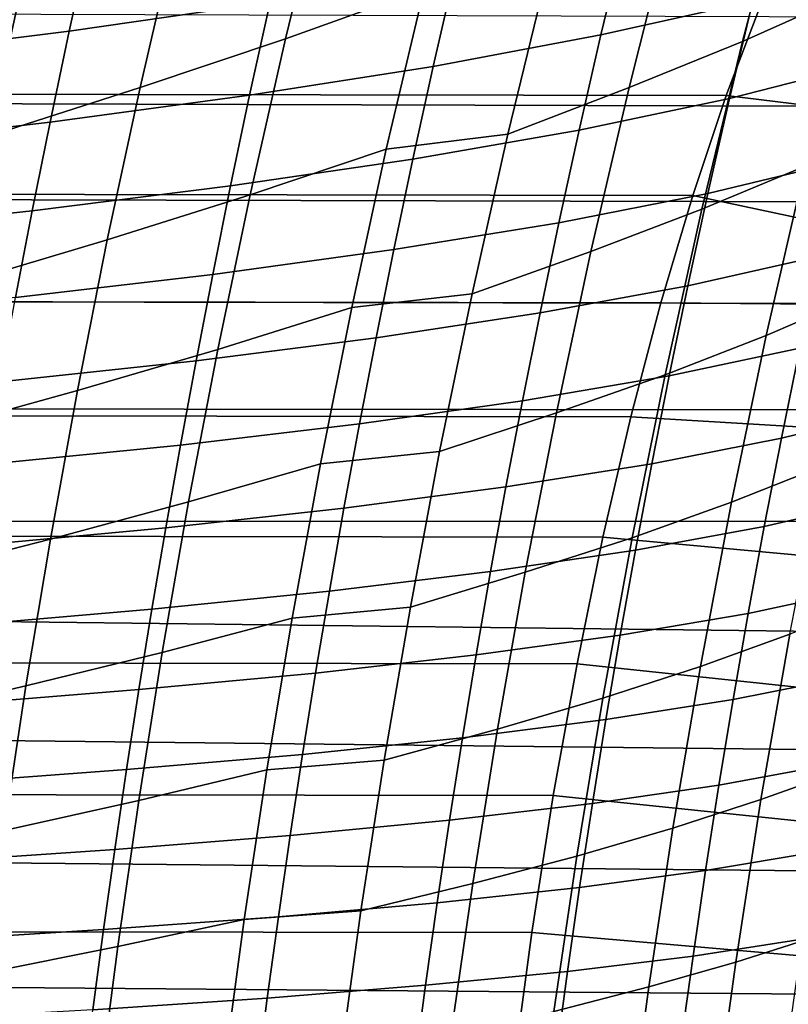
# Model space of a CAD drawing. Header units: metres. Extents: x -365 to 28, y -28 to 28.
# Tile 125 of 256: x -30.75 to -28.22, y 3.74 to 6.98. Entities that reach past the tile are written whole.
import ezdxf

# ---------------------------------------------------------------- set-up
doc = ezdxf.new("R2010")
doc.units = ezdxf.units.M
doc.layers.add('solid_24_501_103_XXX', color=7, linetype='CONTINUOUS')

msp = doc.modelspace()

# ---------------------------------------------------------------- linework, layer by layer
at = {"layer": 'solid_24_501_103_XXX'}
for points in [[(-28.370319, 6.906854, 105.270523), (-28.023611, 7.062252, 105.653206), (-27.869127, 7.632774, 105.44693), (-28.224405, 7.463965, 105.074463)], [(-29.87241, 6.916214, 103.716324), (-29.41605, 7.080054, 104.016747), (-29.280655, 7.609781, 103.837372), (-29.746349, 7.432671, 103.547195)], [(-28.742479, 6.755778, 104.902016), (-28.370319, 6.906854, 105.270523), (-28.224405, 7.463965, 105.074463), (-28.604954, 7.299797, 104.715927)], [(-30.350224, 6.755716, 103.436653), (-29.87241, 6.916214, 103.716324), (-29.746349, 7.432671, 103.547195), (-30.233339, 7.259121, 103.277557)], [(-29.849758, 7.351035, 50.791504), (-29.92234, 7.036536, 50.674454), (-30.582882, 6.941252, 51.957832), (-30.515274, 7.248289, 52.069458)], [(-28.253698, 7.370115, 46.743347), (-28.336281, 7.040283, 46.618752), (-28.835052, 6.928607, 47.945736), (-28.757761, 7.249989, 48.064632)], [(-29.140751, 6.603251, 104.551392), (-28.742479, 6.755778, 104.902016), (-28.604954, 7.299797, 104.715927), (-29.011683, 7.134025, 104.375275)], [(-30.515274, 7.248289, 52.069458), (-30.582882, 6.941252, 51.957832), (-31.294788, 6.852674, 53.223465), (-31.231895, 7.152683, 53.329918)], [(-30.847992, 6.596704, 103.179382), (-30.350224, 6.755716, 103.436653), (-30.233339, 7.259121, 103.277557), (-30.740177, 7.087141, 103.030167)], [(-28.757761, 7.249989, 48.064632), (-28.835052, 6.928607, 47.945736), (-29.386246, 6.825564, 49.262371), (-29.313976, 7.138987, 49.375809)], [(-27.889753, 7.161975, 45.284157), (-27.971281, 6.832943, 45.163536), (-28.412766, 6.719797, 46.503674), (-28.336281, 7.040283, 46.618752)], [(-29.313976, 7.138987, 49.375809), (-29.386246, 6.825564, 49.262371), (-29.989843, 6.730587, 50.566219), (-29.92234, 7.036536, 50.674454)], [(-29.41605, 7.080054, 104.016747), (-29.540602, 6.55415, 104.187263), (-29.140751, 6.603251, 104.551392), (-29.011683, 7.134025, 104.375275)], [(-28.423216, 6.730251, 138.299011), (-61.086994, 6.783194, 147.73735), (-60.969257, 7.085558, 148.147949), (-28.307659, 7.033746, 138.701996)], [(-58.380917, 7.085558, 157.174561), (-58.26318, 6.783194, 157.585159), (-26.646643, 6.690084, 148.645157), (-26.571636, 6.982339, 148.211685)], [(-31.240217, 7.030565, 102.771866), (-31.34243, 6.54533, 102.915092), (-30.847992, 6.596704, 103.179382), (-30.740177, 7.087141, 103.030167)], [(-29.988386, 6.40347, 103.876976), (-29.540602, 6.55415, 104.187263), (-29.41605, 7.080054, 104.016747), (-29.87241, 6.916214, 103.716324)], [(-28.503353, 6.356005, 105.455673), (-28.164362, 6.498183, 105.848129), (-28.023611, 7.062252, 105.653206), (-28.370319, 6.906854, 105.270523)], [(-29.92234, 7.036536, 50.674454), (-29.989843, 6.730587, 50.566219), (-30.645845, 6.642349, 51.854561), (-30.582882, 6.941252, 51.957832)], [(-28.336281, 7.040283, 46.618752), (-28.412766, 6.719797, 46.503674), (-28.906761, 6.616124, 47.835934), (-28.835052, 6.928607, 47.945736)], [(-28.307659, 7.033746, 138.701996), (-26.562082, 7.018634, 144.789551), (-26.689266, 6.517789, 144.346008), (-28.423216, 6.730251, 138.299011)], [(-30.582882, 6.941252, 51.957832), (-30.645845, 6.642349, 51.854561), (-31.353436, 6.56039, 53.124912), (-31.294788, 6.852674, 53.223465)], [(-28.835052, 6.928607, 47.945736), (-28.906761, 6.616124, 47.835934), (-29.453407, 6.520604, 49.157604), (-29.386246, 6.825564, 49.262371)], [(-30.457747, 6.255907, 103.587646), (-29.988386, 6.40347, 103.876976), (-29.87241, 6.916214, 103.716324), (-30.350224, 6.755716, 103.436653)], [(-28.867939, 6.217823, 105.077644), (-28.503353, 6.356005, 105.455673), (-28.370319, 6.906854, 105.270523), (-28.742479, 6.755778, 104.902016)], [(-29.386246, 6.825564, 49.262371), (-29.453407, 6.520604, 49.157604), (-30.052679, 6.432672, 50.466228), (-29.989843, 6.730587, 50.566219)], [(-27.971281, 6.832943, 45.163536), (-28.046726, 6.513218, 45.052158), (-28.483681, 6.408155, 46.397453), (-28.412766, 6.719797, 46.503674)], [(-28.533522, 6.401628, 137.914322), (-61.199436, 6.454934, 147.34523), (-61.086994, 6.783194, 147.73735), (-28.423216, 6.730251, 138.299011)], [(-58.26318, 6.783194, 157.585159), (-58.150742, 6.454934, 157.977295), (-26.723248, 6.376885, 149.059036), (-26.646643, 6.690084, 148.645157)], [(-30.947145, 6.109739, 103.320869), (-30.457747, 6.255907, 103.587646), (-30.350224, 6.755716, 103.436653), (-30.847992, 6.596704, 103.179382)], [(-29.989843, 6.730587, 50.566219), (-30.052679, 6.432672, 50.466228), (-30.704546, 6.351058, 51.759109), (-30.645845, 6.642349, 51.854561)], [(-29.258553, 6.078342, 104.717506), (-28.867939, 6.217823, 105.077644), (-28.742479, 6.755778, 104.902016), (-29.140751, 6.603251, 104.551392)], [(-28.423216, 6.730251, 138.299011), (-26.689266, 6.517789, 144.346008), (-26.802776, 6.033536, 143.95015), (-28.533522, 6.401628, 137.914322)], [(-28.412766, 6.719797, 46.503674), (-28.483681, 6.408155, 46.397453), (-28.973372, 6.312034, 47.734604), (-28.906761, 6.616124, 47.835934)], [(-30.645845, 6.642349, 51.854561), (-30.704546, 6.351058, 51.759109), (-31.408186, 6.275306, 53.033752), (-31.353436, 6.56039, 53.124912)], [(-28.291649, 5.941864, 106.0308), (-27.98628, 6.073259, 106.445877), (-27.852064, 6.642706, 106.253777), (-28.164362, 6.498183, 105.848129)], [(-29.540602, 6.55415, 104.187263), (-29.654343, 6.033756, 104.348106), (-29.258553, 6.078342, 104.717506), (-29.140751, 6.603251, 104.551392)], [(-28.906761, 6.616124, 47.835934), (-28.973372, 6.312034, 47.734604), (-29.515913, 6.223592, 49.060909), (-29.453407, 6.520604, 49.157604)], [(-30.094303, 5.89604, 104.028397), (-29.654343, 6.033756, 104.348106), (-29.540602, 6.55415, 104.187263), (-29.988386, 6.40347, 103.876976)], [(-29.453407, 6.520604, 49.157604), (-29.515913, 6.223592, 49.060909), (-30.111263, 6.142272, 50.373913), (-30.052679, 6.432672, 50.466228)], [(-28.046726, 6.513218, 45.052158), (-28.116657, 6.202306, 44.949326), (-28.549547, 6.104856, 46.299431), (-28.483681, 6.408155, 46.397453)], [(-28.62377, 5.812632, 105.629097), (-28.291649, 5.941864, 106.0308), (-28.164362, 6.498183, 105.848129), (-28.503353, 6.356005, 105.455673)], [(-28.638081, 6.049343, 137.549683), (-61.306087, 6.102199, 146.973282), (-61.199436, 6.454934, 147.34523), (-28.533522, 6.401628, 137.914322)], [(-58.150742, 6.454934, 157.977295), (-58.044086, 6.102199, 158.349228), (-26.800257, 6.044726, 149.451279), (-26.723248, 6.376885, 149.059036)], [(-30.052679, 6.432672, 50.466228), (-30.111263, 6.142272, 50.373913), (-30.759365, 6.066858, 51.670929), (-30.704546, 6.351058, 51.759109)], [(-28.483681, 6.408155, 46.397453), (-28.549547, 6.104856, 46.299431), (-29.03537, 6.015827, 47.641106), (-28.973372, 6.312034, 47.734604)], [(-30.555933, 5.761207, 103.729851), (-30.094303, 5.89604, 104.028397), (-29.988386, 6.40347, 103.876976), (-30.457747, 6.255907, 103.587646)], [(-28.638081, 6.049343, 137.549683), (-28.533522, 6.401628, 137.914322), (-26.802776, 6.033536, 143.95015)], [(-30.704546, 6.351058, 51.759109), (-30.759365, 6.066858, 51.670929), (-31.459394, 5.996902, 52.949471), (-31.408186, 6.275306, 53.033752)], [(-28.98159, 5.687068, 105.242065), (-28.62377, 5.812632, 105.629097), (-28.503353, 6.356005, 105.455673), (-28.867939, 6.217823, 105.077644)], [(-28.973372, 6.312034, 47.734604), (-29.03537, 6.015827, 47.641106), (-29.574207, 5.934014, 48.971687), (-29.515913, 6.223592, 49.060909)], [(-31.037661, 5.627673, 103.454002), (-30.555933, 5.761207, 103.729851), (-30.457747, 6.255907, 103.587646), (-30.947145, 6.109739, 103.320869)], [(-29.515913, 6.223592, 49.060909), (-29.574207, 5.934014, 48.971687), (-30.166008, 5.858869, 50.2887), (-30.111263, 6.142272, 50.373913)], [(-29.365332, 5.560348, 104.872932), (-28.98159, 5.687068, 105.242065), (-28.867939, 6.217823, 105.077644), (-29.258553, 6.078342, 104.717506)], [(-28.116657, 6.202306, 44.949326), (-28.181625, 5.899643, 44.854362), (-28.610874, 5.809329, 46.20895), (-28.549547, 6.104856, 46.299431)], [(-30.111263, 6.142272, 50.373913), (-30.166008, 5.858869, 50.2887), (-30.810686, 5.78923, 51.589485), (-30.759365, 6.066858, 51.670929)], [(-28.736507, 5.674725, 137.206421), (-61.406502, 5.726495, 146.623093), (-61.306087, 6.102199, 146.973282), (-28.638081, 6.049343, 137.549683)], [(-58.044086, 6.102199, 158.349228), (-57.943672, 5.726495, 158.699417), (-26.87649, 5.69584, 149.819992), (-26.800257, 6.044726, 149.451279)], [(-28.549547, 6.104856, 46.299431), (-28.610874, 5.809329, 46.20895), (-29.093224, 5.726928, 47.554825), (-29.03537, 6.015827, 47.641106)], [(-29.654343, 6.033756, 104.348106), (-29.757462, 5.520072, 104.498589), (-29.365332, 5.560348, 104.872932), (-29.258553, 6.078342, 104.717506)], [(-28.638081, 6.049343, 137.549683), (-26.802776, 6.033536, 143.95015), (-26.903923, 5.56469, 143.597412), (-28.736507, 5.674725, 137.206421)], [(-28.406048, 5.393704, 106.200584), (-28.106768, 5.512256, 106.624527), (-27.98628, 6.073259, 106.445877), (-28.291649, 5.941864, 106.0308)], [(-30.190353, 5.395029, 104.169983), (-29.757462, 5.520072, 104.498589), (-29.654343, 6.033756, 104.348106), (-30.094303, 5.89604, 104.028397)], [(-29.03537, 6.015827, 47.641106), (-29.093224, 5.726928, 47.554825), (-29.628727, 5.65129, 48.889343), (-29.574207, 5.934014, 48.971687)], [(-27.805531, 5.998478, 43.493553), (-27.869408, 5.695735, 43.401333), (-28.242092, 5.604095, 44.766628), (-28.181625, 5.899643, 44.854362)], [(-29.574207, 5.934014, 48.971687), (-29.628727, 5.65129, 48.889343), (-30.217314, 5.581879, 50.21003), (-30.166008, 5.858869, 50.2887)], [(-28.732103, 5.277133, 105.790192), (-28.406048, 5.393704, 106.200584), (-28.291649, 5.941864, 106.0308), (-28.62377, 5.812632, 105.629097)], [(-30.644972, 5.272632, 103.862732), (-30.190353, 5.395029, 104.169983), (-30.094303, 5.89604, 104.028397), (-30.555933, 5.761207, 103.729851)], [(-28.181625, 5.899643, 44.854362), (-28.242092, 5.604095, 44.766628), (-28.668087, 5.520464, 46.125408), (-28.610874, 5.809329, 46.20895)], [(-30.166008, 5.858869, 50.2887), (-30.217314, 5.581879, 50.21003), (-30.858881, 5.517586, 51.514244), (-30.810686, 5.78923, 51.589485)], [(-28.610874, 5.809329, 46.20895), (-28.668087, 5.520464, 46.125408), (-29.147324, 5.44425, 47.475185), (-29.093224, 5.726928, 47.554825)], [(-29.083931, 5.163898, 105.394722), (-28.732103, 5.277133, 105.790192), (-28.62377, 5.812632, 105.629097), (-28.98159, 5.687068, 105.242065)], [(-31.119724, 5.151436, 103.578323), (-30.644972, 5.272632, 103.862732), (-30.555933, 5.761207, 103.729851), (-31.037661, 5.627673, 103.454002)], [(-28.828529, 5.27879, 136.885513), (-61.500427, 5.32876, 146.295532), (-61.406502, 5.726495, 146.623093), (-28.736507, 5.674725, 137.206421)], [(-57.943672, 5.726495, 158.699417), (-57.849747, 5.32876, 159.026978), (-26.950928, 5.332149, 150.164062), (-26.87649, 5.69584, 149.819992)], [(-29.093224, 5.726928, 47.554825), (-29.147324, 5.44425, 47.475185), (-29.679825, 5.374359, 48.813339), (-29.628727, 5.65129, 48.889343)], [(-27.869408, 5.695735, 43.401333), (-27.928818, 5.399112, 43.315998), (-28.298466, 5.314251, 44.685524), (-28.242092, 5.604095, 44.766628)], [(-29.461563, 5.049646, 105.017166), (-29.083931, 5.163898, 105.394722), (-28.98159, 5.687068, 105.242065), (-29.365332, 5.560348, 104.872932)], [(-28.736507, 5.674725, 137.206421), (-26.903923, 5.56469, 143.597412), (-26.993872, 5.110067, 143.283722), (-28.828529, 5.27879, 136.885513)], [(-29.628727, 5.65129, 48.889343), (-29.679825, 5.374359, 48.813339), (-30.265511, 5.310266, 50.13739), (-30.217314, 5.581879, 50.21003)], [(-28.242092, 5.604095, 44.766628), (-28.298466, 5.314251, 44.685524), (-28.721561, 5.236897, 46.048237), (-28.668087, 5.520464, 46.125408)], [(-30.217314, 5.581879, 50.21003), (-30.265511, 5.310266, 50.13739), (-30.904245, 5.250916, 51.444721), (-30.858881, 5.517586, 51.514244)], [(-29.757462, 5.520072, 104.498589), (-29.850405, 5.013522, 104.638229), (-29.461563, 5.049646, 105.017166), (-29.365332, 5.560348, 104.872932)], [(-30.276951, 4.900846, 104.3013), (-29.850405, 5.013522, 104.638229), (-29.757462, 5.520072, 104.498589), (-30.190353, 5.395029, 104.169983)], [(-28.668087, 5.520464, 46.125408), (-28.721561, 5.236897, 46.048237), (-29.198015, 5.166478, 47.401646), (-29.147324, 5.44425, 47.475185)], [(-28.508144, 4.854055, 106.356842), (-28.214161, 4.960052, 106.789047), (-28.106768, 5.512256, 106.624527), (-28.406048, 5.393704, 106.200584)], [(-29.147324, 5.44425, 47.475185), (-29.198015, 5.166478, 47.401646), (-29.727825, 5.101951, 48.743156), (-29.679825, 5.374359, 48.813339)], [(-30.725256, 4.790579, 103.985916), (-30.276951, 4.900846, 104.3013), (-30.190353, 5.395029, 104.169983), (-30.644972, 5.272632, 103.862732)], [(-29.679825, 5.374359, 48.813339), (-29.727825, 5.101951, 48.743156), (-30.31089, 5.042809, 50.070293), (-30.265511, 5.310266, 50.13739)], [(-28.828909, 4.749853, 105.938377), (-28.508144, 4.854055, 106.356842), (-28.406048, 5.393704, 106.200584), (-28.732103, 5.277133, 105.790192)], [(-27.928818, 5.399112, 43.315998), (-27.984205, 5.107146, 43.236916), (-28.351162, 5.028698, 44.610451), (-28.298466, 5.314251, 44.685524)], [(-28.913679, 4.863552, 136.588562), (-61.58736, 4.911138, 145.992371), (-61.500427, 5.32876, 146.295532), (-28.828529, 5.27879, 136.885513)], [(-57.849747, 5.32876, 159.026978), (-27.022564, 4.955948, 150.482285), (-26.950928, 5.332149, 150.164062)], [(-57.849747, 5.32876, 159.026978), (-57.762817, 4.911138, 159.330139), (-27.090578, 4.569167, 150.774109), (-27.022564, 4.955948, 150.482285)], [(-30.265511, 5.310266, 50.13739), (-30.31089, 5.042809, 50.070293), (-30.947052, 4.988046, 51.380459), (-30.904245, 5.250916, 51.444721)], [(-28.298466, 5.314251, 44.685524), (-28.351162, 5.028698, 44.610451), (-28.771679, 4.957263, 45.976856), (-28.721561, 5.236897, 46.048237)], [(-31.193701, 4.681413, 103.693512), (-30.725256, 4.790579, 103.985916), (-30.644972, 5.272632, 103.862732), (-31.119724, 5.151436, 103.578323)], [(-29.17548, 4.648661, 105.53508), (-28.828909, 4.749853, 105.938377), (-28.732103, 5.277133, 105.790192), (-29.083931, 5.163898, 105.394722)], [(-28.828529, 5.27879, 136.885513), (-26.993872, 5.110067, 143.283722), (-27.073652, 4.668509, 143.005493), (-28.913679, 4.863552, 136.588562)], [(-28.721561, 5.236897, 46.048237), (-28.771679, 4.957263, 45.976856), (-29.245651, 4.892294, 47.33366), (-29.198015, 5.166478, 47.401646)], [(-29.198015, 5.166478, 47.401646), (-29.245651, 4.892294, 47.33366), (-29.773046, 4.832798, 48.678276), (-29.727825, 5.101951, 48.743156)], [(-29.547722, 4.546579, 105.149727), (-29.17548, 4.648661, 105.53508), (-29.083931, 5.163898, 105.394722), (-29.461563, 5.049646, 105.017166)], [(-29.727825, 5.101951, 48.743156), (-29.773046, 4.832798, 48.678276), (-30.353748, 4.778286, 50.008244), (-30.31089, 5.042809, 50.070293)], [(-27.984205, 5.107146, 43.236916), (-28.036018, 4.818377, 43.163452), (-28.400589, 4.746022, 44.540798), (-28.351162, 5.028698, 44.610451)], [(-29.850405, 5.013522, 104.638229), (-29.93364, 4.514462, 104.766571), (-29.547722, 4.546579, 105.149727), (-29.461563, 5.049646, 105.017166)], [(-28.309092, 4.417001, 106.938766), (-28.047512, 4.510291, 107.39135), (-27.948141, 5.065524, 107.233948), (-28.214161, 4.960052, 106.789047)], [(-30.31089, 5.042809, 50.070293), (-30.353748, 4.778286, 50.008244), (-30.98757, 4.727802, 51.320992), (-30.947052, 4.988046, 51.380459)], [(-30.354534, 4.413846, 104.421944), (-29.93364, 4.514462, 104.766571), (-29.850405, 5.013522, 104.638229), (-30.276951, 4.900846, 104.3013)], [(-28.351162, 5.028698, 44.610451), (-28.400589, 4.746022, 44.540798), (-28.818817, 4.680198, 45.910694), (-28.771679, 4.957263, 45.976856)], [(-28.771679, 4.957263, 45.976856), (-28.818817, 4.680198, 45.910694), (-29.290579, 4.620381, 47.270676), (-29.245651, 4.892294, 47.33366)], [(-28.598536, 4.323267, 106.498955), (-28.309092, 4.417001, 106.938766), (-28.214161, 4.960052, 106.789047), (-28.508144, 4.854055, 106.356842)], [(-28.991737, 4.430086, 136.316345), (-61.667072, 4.474702, 145.714386), (-61.58736, 4.911138, 145.992371), (-28.913679, 4.863552, 136.588562)], [(-57.762817, 4.911138, 159.330139), (-57.683105, 4.474702, 159.608124), (-27.154285, 4.173488, 151.039322), (-27.090578, 4.569167, 150.774109)], [(-30.797186, 4.315405, 104.099037), (-30.354534, 4.413846, 104.421944), (-30.276951, 4.900846, 104.3013), (-30.725256, 4.790579, 103.985916)], [(-29.245651, 4.892294, 47.33366), (-29.290579, 4.620381, 47.270676), (-29.815811, 4.565629, 48.618183), (-29.773046, 4.832798, 48.678276)], [(-28.913679, 4.863552, 136.588562), (-27.073652, 4.668509, 143.005493), (-27.144165, 4.238881, 142.759583), (-28.991737, 4.430086, 136.316345)], [(-28.914738, 4.231141, 106.073082), (-28.598536, 4.323267, 106.498955), (-28.508144, 4.854055, 106.356842), (-28.828909, 4.749853, 105.938377)], [(-29.773046, 4.832798, 48.678276), (-29.815811, 4.565629, 48.618183), (-30.394377, 4.515475, 49.95076), (-30.353748, 4.778286, 50.008244)], [(-31.25997, 4.217965, 103.799248), (-30.797186, 4.315405, 104.099037), (-30.725256, 4.790579, 103.985916), (-31.193701, 4.681413, 103.693512)], [(-28.036018, 4.818377, 43.163452), (-28.084702, 4.531348, 43.094978), (-28.447159, 4.464816, 44.475971), (-28.400589, 4.746022, 44.540798)], [(-30.353748, 4.778286, 50.008244), (-30.394377, 4.515475, 49.95076), (-31.02607, 4.469008, 51.265854), (-30.98757, 4.727802, 51.320992)], [(-29.256752, 4.141699, 105.662613), (-28.914738, 4.231141, 106.073082), (-28.828909, 4.749853, 105.938377), (-29.17548, 4.648661, 105.53508)], [(-28.400589, 4.746022, 44.540798), (-28.447159, 4.464816, 44.475971), (-28.863354, 4.404343, 45.849182), (-28.818817, 4.680198, 45.910694)], [(-28.818817, 4.680198, 45.910694), (-28.863354, 4.404343, 45.849182), (-29.333143, 4.349429, 47.212162), (-29.290579, 4.620381, 47.270676)], [(-29.624294, 4.05149, 105.270134), (-29.256752, 4.141699, 105.662613), (-29.17548, 4.648661, 105.53508), (-29.547722, 4.546579, 105.149727)], [(-29.290579, 4.620381, 47.270676), (-29.333143, 4.349429, 47.212162), (-29.856434, 4.299184, 48.562366), (-29.815811, 4.565629, 48.618183)], [(-29.815811, 4.565629, 48.618183), (-29.856434, 4.299184, 48.562366), (-30.433069, 4.253161, 49.897354), (-30.394377, 4.515475, 49.95076)], [(-29.93364, 4.514462, 104.766571), (-30.007631, 4.023251, 104.883163), (-29.624294, 4.05149, 105.270134), (-29.547722, 4.546579, 105.149727)], [(-28.084702, 4.531348, 43.094978), (-28.130547, 4.244999, 43.031109), (-28.491135, 4.184061, 44.415604), (-28.447159, 4.464816, 44.475971)], [(-30.394377, 4.515475, 49.95076), (-30.433069, 4.253161, 49.897354), (-31.062819, 4.210499, 51.2146), (-31.02607, 4.469008, 51.265854)], [(-30.423534, 3.934389, 104.531502), (-30.007631, 4.023251, 104.883163), (-29.93364, 4.514462, 104.766571), (-30.354534, 4.413846, 104.421944)], [(-28.392193, 3.883461, 107.073029), (-28.134333, 3.964865, 107.5326), (-28.047512, 4.510291, 107.39135), (-28.309092, 4.417001, 106.938766)], [(-29.062374, 3.980192, 136.069992), (-61.739239, 4.021231, 145.462708), (-61.667072, 4.474702, 145.714386), (-28.991737, 4.430086, 136.316345)], [(-57.683105, 4.474702, 159.608124), (-57.610939, 4.021231, 159.859802), (-27.213072, 3.770776, 151.277725), (-27.154285, 4.173488, 151.039322)], [(-28.447159, 4.464816, 44.475971), (-28.491135, 4.184061, 44.415604), (-28.905529, 4.128719, 45.791977), (-28.863354, 4.404343, 45.849182)], [(-30.861168, 3.847469, 104.201744), (-30.423534, 3.934389, 104.531502), (-30.354534, 4.413846, 104.421944), (-30.797186, 4.315405, 104.099037)], [(-28.863354, 4.404343, 45.849182), (-28.905529, 4.128719, 45.791977), (-29.37356, 4.078501, 47.157787), (-29.333143, 4.349429, 47.212162)], [(-28.991737, 4.430086, 136.316345), (-27.144165, 4.238881, 142.759583), (-27.206203, 3.820071, 142.543243), (-29.062374, 3.980192, 136.069992)], [(-28.677811, 3.801687, 106.626312), (-28.392193, 3.883461, 107.073029), (-28.309092, 4.417001, 106.938766), (-28.598536, 4.323267, 106.498955)], [(-29.333143, 4.349429, 47.212162), (-29.37356, 4.078501, 47.157787), (-29.895109, 4.032567, 48.510521), (-29.856434, 4.299184, 48.562366)], [(-28.990141, 3.721337, 106.193733), (-28.677811, 3.801687, 106.626312), (-28.598536, 4.323267, 106.498955), (-28.914738, 4.231141, 106.073082)], [(-29.856434, 4.299184, 48.562366), (-29.895109, 4.032567, 48.510521), (-30.469997, 3.990493, 49.847748), (-30.433069, 4.253161, 49.897354)], [(-30.433069, 4.253161, 49.897354), (-30.469997, 3.990493, 49.847748), (-31.097969, 3.951466, 51.166962), (-31.062819, 4.210499, 51.2146)], [(-28.130547, 4.244999, 43.031109), (-28.173603, 3.958905, 42.971832), (-28.532557, 3.903346, 44.359692), (-28.491135, 4.184061, 44.415604)], [(-29.328259, 3.643349, 105.776802), (-28.990141, 3.721337, 106.193733), (-28.914738, 4.231141, 106.073082), (-29.256752, 4.141699, 105.662613)], [(-28.491135, 4.184061, 44.415604), (-28.532557, 3.903346, 44.359692), (-28.945372, 3.852933, 45.739075), (-28.905529, 4.128719, 45.791977)], [(-29.691755, 3.56471, 105.377907), (-29.328259, 3.643349, 105.776802), (-29.256752, 4.141699, 105.662613), (-29.624294, 4.05149, 105.270134)], [(-28.905529, 4.128719, 45.791977), (-28.945372, 3.852933, 45.739075), (-29.411854, 3.807219, 47.107563), (-29.37356, 4.078501, 47.157787)], [(-29.37356, 4.078501, 47.157787), (-29.411854, 3.807219, 47.107563), (-29.931854, 3.765415, 48.462662), (-29.895109, 4.032567, 48.510521)], [(-30.007631, 4.023251, 104.883163), (-30.072845, 3.540231, 104.987556), (-29.691755, 3.56471, 105.377907), (-29.624294, 4.05149, 105.270134)], [(-29.125301, 3.515739, 135.85054), (-61.803535, 3.552755, 145.23848), (-61.739239, 4.021231, 145.462708), (-29.062374, 3.980192, 136.069992)], [(-57.610939, 4.021231, 159.859802), (-57.546642, 3.552755, 160.08403), (-27.266472, 3.362529, 151.489456), (-27.213072, 3.770776, 151.277725)], [(-29.895109, 4.032567, 48.510521), (-29.931854, 3.765415, 48.462662), (-30.505173, 3.727122, 49.801952), (-30.469997, 3.990493, 49.847748)], [(-30.484385, 3.462814, 104.629585), (-30.072845, 3.540231, 104.987556), (-30.007631, 4.023251, 104.883163), (-30.423534, 3.934389, 104.531502)], [(-30.469997, 3.990493, 49.847748), (-30.505173, 3.727122, 49.801952), (-31.131525, 3.691577, 51.122963), (-31.097969, 3.951466, 51.166962)], [(-29.062374, 3.980192, 136.069992), (-27.206203, 3.820071, 142.543243), (-27.260458, 3.410994, 142.354019), (-29.125301, 3.515739, 135.85054)], [(-28.173603, 3.958905, 42.971832), (-28.2139, 3.672697, 42.917179), (-28.571445, 3.622316, 44.308266), (-28.532557, 3.903346, 44.359692)], [(-28.464083, 3.359796, 107.191254), (-28.209265, 3.429632, 107.657112), (-28.134333, 3.964865, 107.5326), (-28.392193, 3.883461, 107.073029)], [(-30.917603, 3.387106, 104.293678), (-30.484385, 3.462814, 104.629585), (-30.423534, 3.934389, 104.531502), (-30.861168, 3.847469, 104.201744)], [(-28.532557, 3.903346, 44.359692), (-28.571445, 3.622316, 44.308266), (-28.982895, 3.576639, 45.690514), (-28.945372, 3.852933, 45.739075)], [(-28.746546, 3.289659, 106.738388), (-28.464083, 3.359796, 107.191254), (-28.392193, 3.883461, 107.073029), (-28.677811, 3.801687, 106.626312)], [(-28.945372, 3.852933, 45.739075), (-28.982895, 3.576639, 45.690514), (-29.448029, 3.535249, 47.06152), (-29.411854, 3.807219, 47.107563)], [(-29.411854, 3.807219, 47.107563), (-29.448029, 3.535249, 47.06152), (-29.966667, 3.497407, 48.418816), (-29.931854, 3.765415, 48.462662)], [(-29.055658, 3.22076, 106.299858), (-28.746546, 3.289659, 106.738388), (-28.677811, 3.801687, 106.626312), (-28.990141, 3.721337, 106.193733)], [(-29.931854, 3.765415, 48.462662), (-29.966667, 3.497407, 48.418816), (-30.538588, 3.46274, 49.76001), (-30.505173, 3.727122, 49.801952)]]:
    msp.add_3dface(points, dxfattribs=at)

doc.saveas('drawing.dxf')
